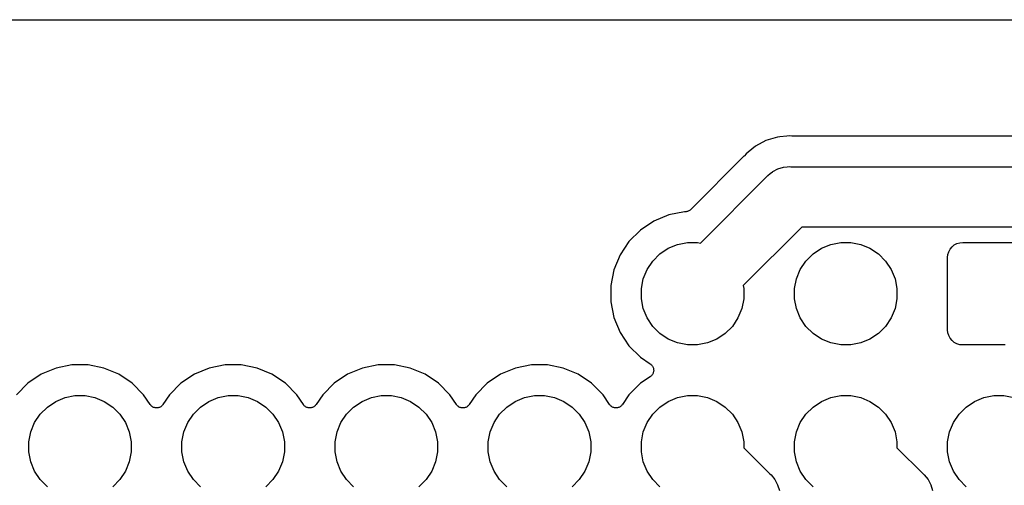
# Model space of a CAD drawing. Extents: x 0.02 to 3.88, y 0.02 to 3.88.
# Tile 16 of 45: x 0.83 to 1.47, y 3.57 to 3.88. Entities that reach past the tile are written whole.
import ezdxf

# ---------------------------------------------------------------- set-up
doc = ezdxf.new("R2010")
doc.units = 0
doc.header["$MEASUREMENT"] = 0
doc.layers.add('BLACK', color=7, linetype='CONTINUOUS')

msp = doc.modelspace()

# ---------------------------------------------------------------- linework, layer by layer
at = {"layer": 'BLACK', "linetype": 'CONTINUOUS'}
for p, q in [((0.238808, 3.87567), (3.65883, 3.87567)), ((1.31246, 3.79684), (1.30556, 3.79316)), ((1.31994, 3.79911), (1.31246, 3.79684)), ((1.32161, 3.79928), (1.31994, 3.79911)), ((1.32601, 3.79971), (1.32161, 3.79928)), ((1.32772, 3.79988), (1.32601, 3.79971)), ((1.32942, 3.79971), (1.32772, 3.79988)), ((1.32963, 3.79971), (1.32942, 3.79971)), ((1.32984, 3.79969), (1.32963, 3.79971)), ((1.32991, 3.79969), (1.32984, 3.79969)), ((1.58781, 3.79969), (1.32991, 3.79969)), ((1.29952, 3.7882), (1.29843, 3.78687)), ((1.30084, 3.78928), (1.29952, 3.7882)), ((1.30556, 3.79316), (1.30084, 3.78928)), ((1.30084, 3.78928), (1.30084, 3.78928)), ((1.2981, 3.78651), (1.26337, 3.75178)), ((1.29824, 3.78667), (1.2981, 3.78651)), ((1.29839, 3.78682), (1.29824, 3.78667)), ((1.29843, 3.78687), (1.29839, 3.78682)), ((1.31373, 3.77399), (1.3152, 3.7752)), ((1.3152, 3.7752), (1.31673, 3.77645)), ((1.31673, 3.77645), (1.31705, 3.77662)), ((1.31705, 3.77662), (1.32015, 3.77827)), ((1.32015, 3.77827), (1.32386, 3.7794)), ((1.32386, 3.7794), (1.32636, 3.77965)), ((1.32636, 3.77965), (1.32772, 3.77978)), ((1.32772, 3.77978), (1.32868, 3.77969)), ((1.32868, 3.77969), (1.58904, 3.77969)), ((1.26981, 3.72993), (1.31311, 3.77324)), ((1.31311, 3.77324), (1.31373, 3.77399)), ((1.2593, 3.75031), (1.24897, 3.74826)), ((1.25984, 3.75031), (1.2593, 3.75031)), ((1.2603, 3.75036), (1.25984, 3.75031)), ((1.26076, 3.7504), (1.2603, 3.75036)), ((1.26078, 3.75041), (1.26076, 3.7504)), ((1.26081, 3.75041), (1.26078, 3.75041)), ((1.26125, 3.75054), (1.26081, 3.75041)), ((1.26169, 3.75067), (1.26125, 3.75054)), ((1.26172, 3.75068), (1.26169, 3.75067)), ((1.26174, 3.75069), (1.26172, 3.75068)), ((1.26215, 3.75091), (1.26174, 3.75069)), ((1.26256, 3.75112), (1.26215, 3.75091)), ((1.26258, 3.75114), (1.26256, 3.75112)), ((1.2626, 3.75115), (1.26258, 3.75114)), ((1.26296, 3.75144), (1.2626, 3.75115)), ((1.26332, 3.75173), (1.26296, 3.75144)), ((1.26336, 3.75177), (1.26332, 3.75173)), ((1.26337, 3.75178), (1.26336, 3.75177)), ((1.26336, 3.75177), (1.26336, 3.75177)), ((1.26336, 3.75177), (1.26336, 3.75177)), ((1.23924, 3.74423), (1.23049, 3.73838)), ((1.24897, 3.74826), (1.23924, 3.74423)), ((1.23049, 3.73838), (1.22304, 3.73093)), ((1.33587, 3.74032), (1.29764, 3.70209)), ((1.58185, 3.74032), (1.33587, 3.74032)), ((1.22304, 3.73093), (1.21719, 3.72218)), ((1.25481, 3.72903), (1.26127, 3.73031)), ((1.26127, 3.73031), (1.26786, 3.73031)), ((1.26786, 3.73031), (1.26981, 3.72993)), ((1.35481, 3.72903), (1.36127, 3.73031)), ((1.36127, 3.73031), (1.36786, 3.73031)), ((1.36786, 3.73031), (1.37433, 3.72903)), ((1.43548, 3.72866), (1.43718, 3.72957)), ((1.43718, 3.72957), (1.43902, 3.73013)), ((1.43902, 3.73013), (1.44094, 3.73031)), ((1.44094, 3.73031), (1.48819, 3.73031)), ((1.23857, 3.71818), (1.24323, 3.72284)), ((1.24323, 3.72284), (1.24872, 3.72651)), ((1.24872, 3.72651), (1.25481, 3.72903)), ((1.33857, 3.71818), (1.34323, 3.72284)), ((1.34323, 3.72284), (1.34872, 3.72651)), ((1.34872, 3.72651), (1.35481, 3.72903)), ((1.37433, 3.72903), (1.38042, 3.72651)), ((1.38042, 3.72651), (1.3859, 3.72284)), ((1.3859, 3.72284), (1.39056, 3.71818)), ((1.43129, 3.72239), (1.43185, 3.72424)), ((1.43185, 3.72424), (1.43276, 3.72594)), ((1.43276, 3.72594), (1.43399, 3.72743)), ((1.43399, 3.72743), (1.43548, 3.72866)), ((1.21719, 3.72218), (1.21316, 3.71245)), ((1.23491, 3.7127), (1.23857, 3.71818)), ((1.33491, 3.7127), (1.33857, 3.71818)), ((1.39056, 3.71818), (1.39422, 3.7127)), ((1.4311, 3.72047), (1.43129, 3.72239)), ((1.4311, 3.67323), (1.4311, 3.72047)), ((1.21316, 3.71245), (1.2111, 3.70212)), ((1.23239, 3.70661), (1.23491, 3.7127)), ((1.33239, 3.70661), (1.33491, 3.7127)), ((1.39422, 3.7127), (1.39675, 3.70661)), ((1.2311, 3.70015), (1.23239, 3.70661)), ((1.3311, 3.70015), (1.33239, 3.70661)), ((1.39675, 3.70661), (1.39803, 3.70015)), ((1.2111, 3.70212), (1.2111, 3.69158)), ((1.2311, 3.69355), (1.2311, 3.70015)), ((1.29764, 3.70209), (1.29803, 3.70015)), ((1.29803, 3.70015), (1.29803, 3.69355)), ((1.3311, 3.69355), (1.3311, 3.70015)), ((1.39803, 3.70015), (1.39803, 3.69355)), ((1.2111, 3.69158), (1.21316, 3.68126)), ((1.23239, 3.68709), (1.2311, 3.69355)), ((1.29803, 3.69355), (1.29675, 3.68709)), ((1.33239, 3.68709), (1.3311, 3.69355)), ((1.39803, 3.69355), (1.39675, 3.68709)), ((1.23491, 3.681), (1.23239, 3.68709)), ((1.29675, 3.68709), (1.29422, 3.681)), ((1.33491, 3.681), (1.33239, 3.68709)), ((1.39675, 3.68709), (1.39422, 3.681)), ((1.21316, 3.68126), (1.21719, 3.67153)), ((1.23857, 3.67552), (1.23491, 3.681)), ((1.29422, 3.681), (1.29056, 3.67552)), ((1.33857, 3.67552), (1.33491, 3.681)), ((1.39422, 3.681), (1.39056, 3.67552)), ((1.21719, 3.67153), (1.22304, 3.66277)), ((1.24323, 3.67086), (1.23857, 3.67552)), ((1.29056, 3.67552), (1.2859, 3.67086)), ((1.34323, 3.67086), (1.33857, 3.67552)), ((1.39056, 3.67552), (1.3859, 3.67086)), ((1.43129, 3.67131), (1.4311, 3.67323)), ((1.24872, 3.66719), (1.24323, 3.67086)), ((1.25481, 3.66467), (1.24872, 3.66719)), ((1.28042, 3.66719), (1.27433, 3.66467)), ((1.2859, 3.67086), (1.28042, 3.66719)), ((1.34872, 3.66719), (1.34323, 3.67086)), ((1.35481, 3.66467), (1.34872, 3.66719)), ((1.38042, 3.66719), (1.37433, 3.66467)), ((1.3859, 3.67086), (1.38042, 3.66719)), ((1.43185, 3.66946), (1.43129, 3.67131)), ((1.43276, 3.66776), (1.43185, 3.66946)), ((1.43399, 3.66627), (1.43276, 3.66776)), ((1.43548, 3.66504), (1.43399, 3.66627)), ((1.43718, 3.66414), (1.43548, 3.66504)), ((1.22304, 3.66277), (1.23049, 3.65532)), ((1.26127, 3.66339), (1.25481, 3.66467)), ((1.26786, 3.66339), (1.26127, 3.66339)), ((1.27433, 3.66467), (1.26786, 3.66339)), ((1.36127, 3.66339), (1.35481, 3.66467)), ((1.36786, 3.66339), (1.36127, 3.66339)), ((1.37433, 3.66467), (1.36786, 3.66339)), ((1.43902, 3.66357), (1.43718, 3.66414)), ((1.44094, 3.66339), (1.43902, 3.66357)), ((1.46865, 3.66339), (1.44094, 3.66339)), ((1.23049, 3.65532), (1.23694, 3.65101)), ((0.848972, 3.64826), (0.839242, 3.64423)), ((0.859301, 3.65031), (0.848972, 3.64826)), ((0.869833, 3.65031), (0.859301, 3.65031)), ((0.880162, 3.64826), (0.869833, 3.65031)), ((0.889892, 3.64423), (0.880162, 3.64826)), ((0.948972, 3.64826), (0.939242, 3.64423)), ((0.959301, 3.65031), (0.948972, 3.64826)), ((0.969833, 3.65031), (0.959301, 3.65031)), ((0.980162, 3.64826), (0.969833, 3.65031)), ((0.989892, 3.64423), (0.980162, 3.64826)), ((1.04897, 3.64826), (1.03924, 3.64423)), ((1.0593, 3.65031), (1.04897, 3.64826)), ((1.06983, 3.65031), (1.0593, 3.65031)), ((1.08016, 3.64826), (1.06983, 3.65031)), ((1.08989, 3.64423), (1.08016, 3.64826)), ((1.14897, 3.64826), (1.13924, 3.64423)), ((1.1593, 3.65031), (1.14897, 3.64826)), ((1.16983, 3.65031), (1.1593, 3.65031)), ((1.18016, 3.64826), (1.16983, 3.65031)), ((1.18989, 3.64423), (1.18016, 3.64826)), ((1.23694, 3.65101), (1.23698, 3.65098)), ((1.23698, 3.65098), (1.23698, 3.65098)), ((1.23698, 3.65098), (1.23698, 3.65098)), ((1.23698, 3.65098), (1.237, 3.65097)), ((1.237, 3.65097), (1.23737, 3.65066)), ((1.23737, 3.65066), (1.23773, 3.65036)), ((1.23773, 3.65036), (1.23774, 3.65035)), ((1.23774, 3.65035), (1.23775, 3.65034)), ((1.23775, 3.65034), (1.23804, 3.64997)), ((1.23804, 3.64997), (1.23834, 3.6496)), ((1.23834, 3.6496), (1.23835, 3.64959)), ((1.23835, 3.64959), (1.23835, 3.64958)), ((1.23835, 3.64958), (1.23857, 3.64916)), ((1.23857, 3.64916), (1.23879, 3.64874)), ((1.23879, 3.64874), (1.2388, 3.64872)), ((1.2388, 3.64872), (1.2388, 3.64871)), ((1.2388, 3.64871), (1.23894, 3.64825)), ((1.23906, 3.64583), (1.23892, 3.64538)), ((1.23894, 3.64825), (1.23907, 3.6478)), ((1.23911, 3.64633), (1.23906, 3.64586)), ((1.23906, 3.64586), (1.23906, 3.64585)), ((1.23906, 3.64585), (1.23906, 3.64583)), ((1.23907, 3.6478), (1.23907, 3.64779)), ((1.23907, 3.64779), (1.23908, 3.64777)), ((1.23908, 3.64777), (1.23912, 3.6473)), ((1.23916, 3.6468), (1.23911, 3.64633)), ((1.23912, 3.6473), (1.23916, 3.64683)), ((1.23916, 3.64683), (1.23916, 3.64682)), ((1.23916, 3.64682), (1.23916, 3.6468)), ((0.839242, 3.64423), (0.830485, 3.63838)), ((0.898648, 3.63838), (0.889892, 3.64423)), ((0.939242, 3.64423), (0.930485, 3.63838)), ((0.998648, 3.63838), (0.989892, 3.64423)), ((1.03924, 3.64423), (1.03049, 3.63838)), ((1.09865, 3.63838), (1.08989, 3.64423)), ((1.13924, 3.64423), (1.13049, 3.63838)), ((1.19865, 3.63838), (1.18989, 3.64423)), ((1.23694, 3.64269), (1.23049, 3.63838)), ((1.23731, 3.643), (1.23694, 3.64269)), ((1.23768, 3.64329), (1.23731, 3.643)), ((1.23769, 3.6433), (1.23768, 3.64329)), ((1.2377, 3.64331), (1.23769, 3.6433)), ((1.238, 3.64368), (1.2377, 3.64331)), ((1.2383, 3.64404), (1.238, 3.64368)), ((1.23831, 3.64406), (1.2383, 3.64404)), ((1.23832, 3.64407), (1.23831, 3.64406)), ((1.23855, 3.64449), (1.23832, 3.64407)), ((1.23877, 3.6449), (1.23855, 3.64449)), ((1.23878, 3.64492), (1.23877, 3.64491)), ((1.23877, 3.64491), (1.23877, 3.6449)), ((1.23892, 3.64538), (1.23878, 3.64492)), ((0.830485, 3.63838), (0.823038, 3.63093)), ((0.906096, 3.63093), (0.898648, 3.63838)), ((0.930485, 3.63838), (0.923038, 3.63093)), ((1.0061, 3.63093), (0.998648, 3.63838)), ((1.03049, 3.63838), (1.02304, 3.63093)), ((1.1061, 3.63093), (1.09865, 3.63838)), ((1.13049, 3.63838), (1.12304, 3.63093)), ((1.2061, 3.63093), (1.19865, 3.63838)), ((1.23049, 3.63838), (1.22304, 3.63093)), ((0.843234, 3.62284), (0.848716, 3.62651)), ((0.848716, 3.62651), (0.854806, 3.62903)), ((0.854806, 3.62903), (0.861271, 3.63031)), ((0.861271, 3.63031), (0.867863, 3.63031)), ((0.867863, 3.63031), (0.874328, 3.62903)), ((0.874328, 3.62903), (0.880418, 3.62651)), ((0.880418, 3.62651), (0.885899, 3.62284)), ((0.91041, 3.62448), (0.906096, 3.63093)), ((0.923038, 3.63093), (0.918724, 3.62448)), ((0.943234, 3.62284), (0.948716, 3.62651)), ((0.948716, 3.62651), (0.954806, 3.62903)), ((0.954806, 3.62903), (0.961271, 3.63031)), ((0.961271, 3.63031), (0.967863, 3.63031)), ((0.967863, 3.63031), (0.974328, 3.62903)), ((0.974328, 3.62903), (0.980418, 3.62651)), ((0.980418, 3.62651), (0.985899, 3.62284)), ((1.01041, 3.62448), (1.0061, 3.63093)), ((1.02304, 3.63093), (1.01872, 3.62448)), ((1.04323, 3.62284), (1.04872, 3.62651)), ((1.04872, 3.62651), (1.05481, 3.62903)), ((1.05481, 3.62903), (1.06127, 3.63031)), ((1.06127, 3.63031), (1.06786, 3.63031)), ((1.06786, 3.63031), (1.07433, 3.62903)), ((1.07433, 3.62903), (1.08042, 3.62651)), ((1.08042, 3.62651), (1.0859, 3.62284)), ((1.11041, 3.62448), (1.1061, 3.63093)), ((1.12304, 3.63093), (1.11872, 3.62448)), ((1.14323, 3.62284), (1.14872, 3.62651)), ((1.14872, 3.62651), (1.15481, 3.62903)), ((1.15481, 3.62903), (1.16127, 3.63031)), ((1.16127, 3.63031), (1.16786, 3.63031)), ((1.16786, 3.63031), (1.17433, 3.62903)), ((1.17433, 3.62903), (1.18042, 3.62651)), ((1.18042, 3.62651), (1.1859, 3.62284)), ((1.21041, 3.62448), (1.2061, 3.63093)), ((1.22304, 3.63093), (1.21872, 3.62448)), ((1.24323, 3.62284), (1.24872, 3.62651)), ((1.24872, 3.62651), (1.25481, 3.62903)), ((1.25481, 3.62903), (1.26127, 3.63031)), ((1.26127, 3.63031), (1.26786, 3.63031)), ((1.26786, 3.63031), (1.27433, 3.62903)), ((1.27433, 3.62903), (1.28042, 3.62651)), ((1.28042, 3.62651), (1.2859, 3.62284)), ((1.34323, 3.62284), (1.34872, 3.62651)), ((1.34872, 3.62651), (1.35481, 3.62903)), ((1.35481, 3.62903), (1.36127, 3.63031)), ((1.36127, 3.63031), (1.36786, 3.63031)), ((1.36786, 3.63031), (1.37433, 3.62903)), ((1.37433, 3.62903), (1.38042, 3.62651)), ((1.38042, 3.62651), (1.3859, 3.62284)), ((1.44323, 3.62284), (1.44872, 3.62651)), ((1.44872, 3.62651), (1.45481, 3.62903)), ((1.45481, 3.62903), (1.46127, 3.63031)), ((1.46127, 3.63031), (1.46786, 3.63031)), ((1.46786, 3.63031), (1.47433, 3.62903)), ((0.838573, 3.61818), (0.843234, 3.62284)), ((0.885899, 3.62284), (0.890561, 3.61818)), ((0.910711, 3.62411), (0.91041, 3.62448)), ((0.91101, 3.62374), (0.910711, 3.62411)), ((0.91102, 3.62373), (0.91101, 3.62374)), ((0.911028, 3.62372), (0.91102, 3.62373)), ((0.911395, 3.62342), (0.911028, 3.62372)), ((0.91176, 3.62312), (0.911395, 3.62342)), ((0.911772, 3.62311), (0.91176, 3.62312)), ((0.911782, 3.6231), (0.911772, 3.62311)), ((0.912202, 3.62288), (0.911782, 3.6231)), ((0.912617, 3.62265), (0.912202, 3.62288)), ((0.91263, 3.62265), (0.912617, 3.62265)), ((0.912641, 3.62264), (0.91263, 3.62265)), ((0.913098, 3.6225), (0.912641, 3.62264)), ((0.913549, 3.62236), (0.913098, 3.6225)), ((0.913562, 3.62236), (0.913549, 3.62236)), ((0.913574, 3.62235), (0.913562, 3.62236)), ((0.914046, 3.6223), (0.913574, 3.62235)), ((0.914519, 3.62225), (0.914046, 3.6223)), ((0.914532, 3.62225), (0.914519, 3.62225)), ((0.914545, 3.62225), (0.914532, 3.62225)), ((0.915014, 3.6223), (0.914545, 3.62225)), ((0.915491, 3.62234), (0.915014, 3.6223)), ((0.915504, 3.62234), (0.915491, 3.62234)), ((0.915517, 3.62234), (0.915504, 3.62234)), ((0.915971, 3.62248), (0.915517, 3.62234)), ((0.916428, 3.62261), (0.915971, 3.62248)), ((0.916439, 3.62262), (0.916428, 3.62261)), ((0.916452, 3.62262), (0.916439, 3.62262)), ((0.916873, 3.62284), (0.916452, 3.62262)), ((0.917294, 3.62306), (0.916873, 3.62284)), ((0.917304, 3.62307), (0.917294, 3.62306)), ((0.917316, 3.62308), (0.917304, 3.62307)), ((0.917683, 3.62337), (0.917316, 3.62308)), ((0.918056, 3.62367), (0.917683, 3.62337)), ((0.918064, 3.62368), (0.918056, 3.62367)), ((0.918075, 3.62369), (0.918064, 3.62368)), ((0.918374, 3.62405), (0.918075, 3.62369)), ((0.918685, 3.62442), (0.918374, 3.62405)), ((0.918699, 3.62444), (0.918685, 3.62442)), ((0.9187, 3.62444), (0.918699, 3.62444)), ((0.918724, 3.62448), (0.9187, 3.62444)), ((0.9187, 3.62444), (0.9187, 3.62444)), ((0.938573, 3.61818), (0.943234, 3.62284)), ((0.985899, 3.62284), (0.990561, 3.61818)), ((1.01071, 3.62411), (1.01041, 3.62448)), ((1.01101, 3.62374), (1.01071, 3.62411)), ((1.01102, 3.62373), (1.01101, 3.62374)), ((1.01103, 3.62372), (1.01102, 3.62373)), ((1.0114, 3.62342), (1.01103, 3.62372)), ((1.01176, 3.62312), (1.0114, 3.62342)), ((1.01177, 3.62311), (1.01176, 3.62312)), ((1.01178, 3.6231), (1.01177, 3.62311)), ((1.0122, 3.62288), (1.01178, 3.6231)), ((1.01262, 3.62265), (1.0122, 3.62288)), ((1.01263, 3.62265), (1.01262, 3.62265)), ((1.01264, 3.62264), (1.01263, 3.62265)), ((1.0131, 3.6225), (1.01264, 3.62264)), ((1.01355, 3.62236), (1.0131, 3.6225)), ((1.01356, 3.62236), (1.01355, 3.62236)), ((1.01357, 3.62235), (1.01356, 3.62236)), ((1.01405, 3.6223), (1.01357, 3.62235)), ((1.01452, 3.62225), (1.01405, 3.6223)), ((1.01453, 3.62225), (1.01452, 3.62225)), ((1.01455, 3.62225), (1.01453, 3.62225)), ((1.01501, 3.6223), (1.01455, 3.62225)), ((1.01549, 3.62234), (1.01501, 3.6223)), ((1.0155, 3.62234), (1.01549, 3.62234)), ((1.01552, 3.62234), (1.0155, 3.62234)), ((1.01597, 3.62248), (1.01552, 3.62234)), ((1.01643, 3.62261), (1.01597, 3.62248)), ((1.01644, 3.62262), (1.01643, 3.62261)), ((1.01645, 3.62262), (1.01644, 3.62262)), ((1.01687, 3.62284), (1.01645, 3.62262)), ((1.01729, 3.62306), (1.01687, 3.62284)), ((1.0173, 3.62307), (1.01729, 3.62306)), ((1.01732, 3.62308), (1.0173, 3.62307)), ((1.01768, 3.62337), (1.01732, 3.62308)), ((1.01806, 3.62367), (1.01768, 3.62337)), ((1.01807, 3.62369), (1.01806, 3.62368)), ((1.01806, 3.62368), (1.01806, 3.62367)), ((1.01837, 3.62405), (1.01807, 3.62369)), ((1.01869, 3.62442), (1.01837, 3.62405)), ((1.0187, 3.62444), (1.01869, 3.62442)), ((1.01872, 3.62448), (1.0187, 3.62444)), ((1.0187, 3.62444), (1.0187, 3.62444)), ((1.0187, 3.62444), (1.0187, 3.62444)), ((1.03857, 3.61818), (1.04323, 3.62284)), ((1.0859, 3.62284), (1.09056, 3.61818)), ((1.11071, 3.62411), (1.11041, 3.62448)), ((1.11101, 3.62374), (1.11071, 3.62411)), ((1.11102, 3.62373), (1.11101, 3.62374)), ((1.11103, 3.62372), (1.11102, 3.62373)), ((1.1114, 3.62342), (1.11103, 3.62372)), ((1.11176, 3.62312), (1.1114, 3.62342)), ((1.11177, 3.62311), (1.11176, 3.62312)), ((1.11178, 3.6231), (1.11177, 3.62311)), ((1.1122, 3.62288), (1.11178, 3.6231)), ((1.11262, 3.62265), (1.1122, 3.62288)), ((1.11263, 3.62265), (1.11262, 3.62265)), ((1.11264, 3.62264), (1.11263, 3.62265)), ((1.1131, 3.6225), (1.11264, 3.62264)), ((1.11355, 3.62236), (1.1131, 3.6225)), ((1.11356, 3.62236), (1.11355, 3.62236)), ((1.11357, 3.62235), (1.11356, 3.62236)), ((1.11405, 3.6223), (1.11357, 3.62235)), ((1.11452, 3.62225), (1.11405, 3.6223)), ((1.11453, 3.62225), (1.11452, 3.62225)), ((1.11455, 3.62225), (1.11453, 3.62225)), ((1.11501, 3.6223), (1.11455, 3.62225)), ((1.11549, 3.62234), (1.11501, 3.6223)), ((1.1155, 3.62234), (1.11549, 3.62234)), ((1.11552, 3.62234), (1.1155, 3.62234)), ((1.11597, 3.62248), (1.11552, 3.62234)), ((1.11643, 3.62261), (1.11597, 3.62248)), ((1.11644, 3.62262), (1.11643, 3.62261)), ((1.11645, 3.62262), (1.11644, 3.62262)), ((1.11687, 3.62284), (1.11645, 3.62262)), ((1.11729, 3.62306), (1.11687, 3.62284)), ((1.1173, 3.62307), (1.11729, 3.62306)), ((1.11732, 3.62308), (1.1173, 3.62307)), ((1.11768, 3.62337), (1.11732, 3.62308)), ((1.11806, 3.62367), (1.11768, 3.62337)), ((1.11807, 3.62369), (1.11806, 3.62368)), ((1.11806, 3.62368), (1.11806, 3.62367)), ((1.11837, 3.62405), (1.11807, 3.62369)), ((1.11869, 3.62442), (1.11837, 3.62405)), ((1.1187, 3.62444), (1.11869, 3.62442)), ((1.11872, 3.62448), (1.1187, 3.62444)), ((1.1187, 3.62444), (1.1187, 3.62444)), ((1.1187, 3.62444), (1.1187, 3.62444)), ((1.13857, 3.61818), (1.14323, 3.62284)), ((1.1859, 3.62284), (1.19056, 3.61818)), ((1.21071, 3.62411), (1.21041, 3.62448)), ((1.21101, 3.62374), (1.21071, 3.62411)), ((1.21102, 3.62373), (1.21101, 3.62374)), ((1.21103, 3.62372), (1.21102, 3.62373)), ((1.2114, 3.62342), (1.21103, 3.62372)), ((1.21176, 3.62312), (1.2114, 3.62342)), ((1.21177, 3.62311), (1.21176, 3.62312)), ((1.21178, 3.6231), (1.21177, 3.62311)), ((1.2122, 3.62288), (1.21178, 3.6231)), ((1.21262, 3.62265), (1.2122, 3.62288)), ((1.21263, 3.62265), (1.21262, 3.62265)), ((1.21264, 3.62264), (1.21263, 3.62265)), ((1.2131, 3.6225), (1.21264, 3.62264)), ((1.21355, 3.62236), (1.2131, 3.6225)), ((1.21356, 3.62236), (1.21355, 3.62236)), ((1.21357, 3.62235), (1.21356, 3.62236)), ((1.21405, 3.6223), (1.21357, 3.62235)), ((1.21452, 3.62225), (1.21405, 3.6223)), ((1.21453, 3.62225), (1.21452, 3.62225)), ((1.21455, 3.62225), (1.21453, 3.62225)), ((1.21501, 3.6223), (1.21455, 3.62225)), ((1.21549, 3.62234), (1.21501, 3.6223)), ((1.2155, 3.62234), (1.21549, 3.62234)), ((1.21552, 3.62234), (1.2155, 3.62234)), ((1.21597, 3.62248), (1.21552, 3.62234)), ((1.21643, 3.62261), (1.21597, 3.62248)), ((1.21644, 3.62262), (1.21643, 3.62261)), ((1.21645, 3.62262), (1.21644, 3.62262)), ((1.21687, 3.62284), (1.21645, 3.62262)), ((1.21729, 3.62306), (1.21687, 3.62284)), ((1.2173, 3.62307), (1.21729, 3.62306)), ((1.21732, 3.62308), (1.2173, 3.62307)), ((1.21768, 3.62337), (1.21732, 3.62308)), ((1.21806, 3.62367), (1.21768, 3.62337)), ((1.21807, 3.62369), (1.21806, 3.62368)), ((1.21806, 3.62368), (1.21806, 3.62367)), ((1.21837, 3.62405), (1.21807, 3.62369)), ((1.21869, 3.62442), (1.21837, 3.62405)), ((1.2187, 3.62444), (1.21869, 3.62442)), ((1.21872, 3.62448), (1.2187, 3.62444)), ((1.2187, 3.62444), (1.2187, 3.62444)), ((1.2187, 3.62444), (1.2187, 3.62444)), ((1.23857, 3.61818), (1.24323, 3.62284)), ((1.2859, 3.62284), (1.29056, 3.61818)), ((1.33857, 3.61818), (1.34323, 3.62284)), ((1.3859, 3.62284), (1.39056, 3.61818)), ((1.43857, 3.61818), (1.44323, 3.62284)), ((0.834911, 3.6127), (0.838573, 3.61818)), ((0.890561, 3.61818), (0.894223, 3.6127)), ((0.934911, 3.6127), (0.938573, 3.61818)), ((0.990561, 3.61818), (0.994223, 3.6127)), ((1.03491, 3.6127), (1.03857, 3.61818)), ((1.09056, 3.61818), (1.09422, 3.6127)), ((1.13491, 3.6127), (1.13857, 3.61818)), ((1.19056, 3.61818), (1.19422, 3.6127)), ((1.23491, 3.6127), (1.23857, 3.61818)), ((1.29056, 3.61818), (1.29422, 3.6127)), ((1.33491, 3.6127), (1.33857, 3.61818)), ((1.39056, 3.61818), (1.39422, 3.6127)), ((1.43491, 3.6127), (1.43857, 3.61818)), ((0.832388, 3.60661), (0.834911, 3.6127)), ((0.894223, 3.6127), (0.896745, 3.60661)), ((0.932388, 3.60661), (0.934911, 3.6127)), ((0.994223, 3.6127), (0.996745, 3.60661)), ((1.03239, 3.60661), (1.03491, 3.6127)), ((1.09422, 3.6127), (1.09675, 3.60661)), ((1.13239, 3.60661), (1.13491, 3.6127)), ((1.19422, 3.6127), (1.19675, 3.60661)), ((1.23239, 3.60661), (1.23491, 3.6127)), ((1.29422, 3.6127), (1.29675, 3.60661)), ((1.33239, 3.60661), (1.33491, 3.6127)), ((1.39422, 3.6127), (1.39675, 3.60661)), ((1.43239, 3.60661), (1.43491, 3.6127)), ((0.831102, 3.60015), (0.832388, 3.60661)), ((0.896745, 3.60661), (0.898031, 3.60015)), ((0.931102, 3.60015), (0.932388, 3.60661)), ((0.996745, 3.60661), (0.998031, 3.60015)), ((1.0311, 3.60015), (1.03239, 3.60661)), ((1.09675, 3.60661), (1.09803, 3.60015)), ((1.1311, 3.60015), (1.13239, 3.60661)), ((1.19675, 3.60661), (1.19803, 3.60015)), ((1.2311, 3.60015), (1.23239, 3.60661)), ((1.29675, 3.60661), (1.29803, 3.60015)), ((1.3311, 3.60015), (1.33239, 3.60661)), ((1.39675, 3.60661), (1.39803, 3.60015)), ((1.4311, 3.60015), (1.43239, 3.60661)), ((0.831102, 3.59355), (0.831102, 3.60015)), ((0.898031, 3.60015), (0.898031, 3.59355)), ((0.931102, 3.59355), (0.931102, 3.60015)), ((0.998031, 3.60015), (0.998031, 3.59355)), ((1.0311, 3.59355), (1.0311, 3.60015)), ((1.09803, 3.60015), (1.09803, 3.59355)), ((1.1311, 3.59355), (1.1311, 3.60015)), ((1.19803, 3.60015), (1.19803, 3.59355)), ((1.2311, 3.59355), (1.2311, 3.60015)), ((1.29803, 3.60015), (1.29803, 3.59622)), ((1.29803, 3.59622), (1.31509, 3.57917)), ((1.3311, 3.59355), (1.3311, 3.60015)), ((1.39803, 3.60015), (1.39803, 3.59622)), ((1.39803, 3.59622), (1.41509, 3.57917)), ((1.4311, 3.59355), (1.4311, 3.60015)), ((0.832388, 3.58709), (0.831102, 3.59355)), ((0.898031, 3.59355), (0.896745, 3.58709)), ((0.932388, 3.58709), (0.931102, 3.59355)), ((0.998031, 3.59355), (0.996745, 3.58709)), ((1.03239, 3.58709), (1.0311, 3.59355)), ((1.09803, 3.59355), (1.09675, 3.58709)), ((1.13239, 3.58709), (1.1311, 3.59355)), ((1.19803, 3.59355), (1.19675, 3.58709)), ((1.23239, 3.58709), (1.2311, 3.59355)), ((1.33239, 3.58709), (1.3311, 3.59355)), ((1.43239, 3.58709), (1.4311, 3.59355)), ((0.834911, 3.581), (0.832388, 3.58709)), ((0.896745, 3.58709), (0.894223, 3.581)), ((0.934911, 3.581), (0.932388, 3.58709)), ((0.996745, 3.58709), (0.994223, 3.581)), ((1.03491, 3.581), (1.03239, 3.58709)), ((1.09675, 3.58709), (1.09422, 3.581)), ((1.13491, 3.581), (1.13239, 3.58709)), ((1.19675, 3.58709), (1.19422, 3.581)), ((1.23491, 3.581), (1.23239, 3.58709)), ((1.33491, 3.581), (1.33239, 3.58709)), ((1.43491, 3.581), (1.43239, 3.58709)), ((0.838573, 3.57552), (0.834911, 3.581)), ((0.843234, 3.57086), (0.838573, 3.57552)), ((0.890561, 3.57552), (0.885899, 3.57086)), ((0.894223, 3.581), (0.890561, 3.57552)), ((0.938573, 3.57552), (0.934911, 3.581)), ((0.943234, 3.57086), (0.938573, 3.57552)), ((0.990561, 3.57552), (0.985899, 3.57086)), ((0.994223, 3.581), (0.990561, 3.57552)), ((1.03857, 3.57552), (1.03491, 3.581)), ((1.04323, 3.57086), (1.03857, 3.57552)), ((1.09056, 3.57552), (1.0859, 3.57086)), ((1.09422, 3.581), (1.09056, 3.57552)), ((1.13857, 3.57552), (1.13491, 3.581)), ((1.14323, 3.57086), (1.13857, 3.57552)), ((1.19056, 3.57552), (1.1859, 3.57086)), ((1.19422, 3.581), (1.19056, 3.57552)), ((1.23857, 3.57552), (1.23491, 3.581)), ((1.24323, 3.57086), (1.23857, 3.57552)), ((1.31509, 3.57917), (1.31584, 3.57855)), ((1.31584, 3.57855), (1.3183, 3.57556)), ((1.3183, 3.57556), (1.31967, 3.573)), ((1.33857, 3.57552), (1.33491, 3.581)), ((1.34323, 3.57086), (1.33857, 3.57552)), ((1.41509, 3.57917), (1.41584, 3.57855)), ((1.41584, 3.57855), (1.4183, 3.57556)), ((1.4183, 3.57556), (1.41967, 3.573)), ((1.43857, 3.57552), (1.43491, 3.581)), ((1.44323, 3.57086), (1.43857, 3.57552)), ((1.31967, 3.573), (1.3201, 3.57219)), ((1.3201, 3.57219), (1.32012, 3.57214)), ((1.32012, 3.57214), (1.32125, 3.56843)), ((1.41967, 3.573), (1.4201, 3.57219)), ((1.4201, 3.57219), (1.42012, 3.57214)), ((1.42012, 3.57214), (1.42125, 3.56843))]:
    msp.add_line(p, q, dxfattribs=at)

doc.saveas('drawing.dxf')
